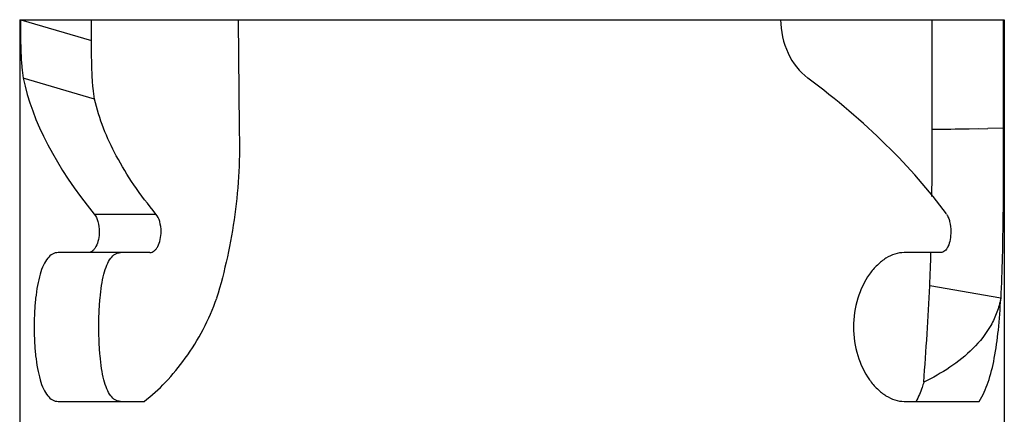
# Model space of a CAD drawing. Header units: millimetres. Extents: x 0 to 559, y 0 to 432.
# Tile 6 of 18: x 190.57 to 205.77, y 186.26 to 192.36. Entities that reach past the tile are written whole.
import ezdxf

# ---------------------------------------------------------------- set-up
doc = ezdxf.new("R2010")
doc.units = ezdxf.units.MM
doc.header["$LTSCALE"] = 30.734
doc.layers.get('0').update_dxf_attribs({"linetype": 'CONTINUOUS'})

msp = doc.modelspace()

# ---------------------------------------------------------------- linework, layer by layer
at = {"color": 7, "linetype": 'Continuous'}
for p, q in [((190.572, 192.356), (190.572, 185.756)), ((190.572, 192.356), (205.772, 192.356)), ((190.591, 192.356), (191.681, 192.035)), ((191.681, 192.035), (191.681, 192.356)), ((193.945, 192.356), (193.959, 190.679)), ((204.658, 190.657), (204.657, 192.356)), ((205.755, 192.356), (205.756, 190.679)), ((205.772, 192.356), (205.772, 185.756)), ((191.729, 191.127), (190.628, 191.452)), ((204.658, 190.657), (205.519, 190.676)), ((204.658, 190.663), (205.368, 190.673)), ((205.756, 190.679), (205.519, 190.676)), ((191.722, 189.352), (192.675, 189.352)), ((192.583, 188.756), (191.165, 188.756)), ((204.793, 188.756), (204.224, 188.756)), ((205.717, 188.049), (204.621, 188.244)), ((191.165, 186.456), (192.493, 186.456)), ((204.224, 186.456), (205.385, 186.456))]:
    msp.add_line(p, q, dxfattribs=at)
for centre, radius, start, end in [((116.936, 190.401), 87.722, 359.49149, 0.16717), ((176.012, 189.546), 28.639, 357.3951, 358.4151), ((158.302, 190.388), 46.368, 355.5023, 357.3502)]:
    msp.add_arc(centre, radius, start, end, dxfattribs=at)
for start_param, end_param in [(-2.803574, -2.367513), (0.706831, 1.142892)]:
    msp.add_ellipse((198.172, 189.518), major_axis=(7.422, -3.33), ratio=0.49099, start_param=start_param, end_param=end_param, dxfattribs=at)
for points, knots in [([(190.583, 192.356), (190.583, 192.266), (190.584, 192.093), (190.59, 191.848), (190.602, 191.635), (190.616, 191.507), (190.628, 191.452)], [0, 0, 0, 0, 0.296293, 0.573186, 0.812877, 1, 1, 1, 1]), ([(202.318, 192.356), (202.32, 192.179), (202.393, 191.834), (202.608, 191.55), (202.74, 191.452)], [0, 0, 0, 0, 0.519999, 1, 1, 1, 1]), ([(191.729, 191.127), (191.717, 191.182), (191.701, 191.312), (191.688, 191.525), (191.682, 191.771), (191.681, 191.945), (191.681, 192.035)], [0, 0, 0, 0, 0.18756, 0.427233, 0.703943, 1, 1, 1, 1]), ([(192.675, 189.352), (192.555, 189.497), (192.336, 189.787), (191.983, 190.363), (191.796, 190.822), (191.729, 191.127)], [0, 0, 0, 0, 0.278344, 0.537442, 1, 1, 1, 1]), ([(193.959, 190.679), (193.975, 190.234), (193.931, 189.342), (193.738, 188.472), (193.612, 188.049)], [0, 0, 0, 0, 0.502663, 1, 1, 1, 1]), ([(205.756, 190.679), (205.758, 190.234), (205.755, 189.357), (205.737, 188.48), (205.717, 188.049)], [0, 0, 0, 0, 0.508011, 1, 1, 1, 1]), ([(191.722, 189.352), (191.749, 189.318), (191.789, 189.228), (191.801, 189.132), (191.801, 189.08)], [0, 0, 0, 0, 0.455615, 1, 1, 1, 1]), ([(192.755, 189.08), (192.755, 189.132), (192.742, 189.228), (192.703, 189.318), (192.675, 189.352)], [0, 0, 0, 0, 0.544133, 1, 1, 1, 1]), ([(204.878, 189.352), (204.889, 189.336), (204.91, 189.298), (204.938, 189.208), (204.946, 189.132), (204.946, 189.08)], [0, 0, 0, 0, 0.208735, 0.451338, 1, 1, 1, 1]), ([(191.801, 189.08), (191.801, 189.039), (191.793, 188.96), (191.762, 188.868), (191.726, 188.811), (191.697, 188.78), (191.664, 188.761), (191.641, 188.756), (191.63, 188.756)], [0, 0, 0, 0, 0.314998, 0.596971, 0.718172, 0.82422, 0.916685, 1, 1, 1, 1]), ([(192.583, 188.756), (192.594, 188.756), (192.617, 188.761), (192.649, 188.781), (192.679, 188.811), (192.716, 188.868), (192.747, 188.959), (192.755, 189.039), (192.755, 189.08)], [0, 0, 0, 0, 0.083486, 0.17608, 0.282387, 0.403744, 0.685628, 1, 1, 1, 1]), ([(204.946, 189.08), (204.946, 189.039), (204.939, 188.96), (204.914, 188.869), (204.882, 188.812), (204.855, 188.781), (204.825, 188.761), (204.803, 188.756), (204.793, 188.756)], [0, 0, 0, 0, 0.321936, 0.60623, 0.726169, 0.829584, 0.918861, 1, 1, 1, 1]), ([(191.165, 188.756), (191.136, 188.756), (191.072, 188.738), (190.995, 188.666), (190.932, 188.557), (190.882, 188.414), (190.843, 188.241), (190.815, 188.044), (190.799, 187.83), (190.795, 187.681), (190.795, 187.606)], [0, 0, 0, 0, 0.068018, 0.145622, 0.241813, 0.359567, 0.498121, 0.654424, 0.823785, 1, 1, 1, 1]), ([(192.126, 186.456), (192.113, 186.456), (192.085, 186.46), (192.029, 186.484), (191.967, 186.547), (191.911, 186.656), (191.867, 186.798), (191.833, 186.97), (191.81, 187.167), (191.797, 187.382), (191.792, 187.606), (191.796, 187.83), (191.81, 188.045), (191.833, 188.242), (191.867, 188.414), (191.911, 188.556), (191.967, 188.665), (192.029, 188.728), (192.085, 188.752), (192.113, 188.756), (192.126, 188.756)], [0, 0, 0, 0, 0.016283, 0.032895, 0.070459, 0.117798, 0.176406, 0.245893, 0.324742, 0.410512, 0.499985, 0.589458, 0.675234, 0.75409, 0.823581, 0.882196, 0.92954, 0.967105, 0.983718, 1, 1, 1, 1]), ([(204.224, 188.756), (204.177, 188.756), (204.078, 188.739), (203.937, 188.671), (203.804, 188.564), (203.638, 188.366), (203.486, 188.044), (203.444, 187.755), (203.444, 187.606)], [0, 0, 0, 0, 0.093451, 0.195146, 0.307388, 0.430508, 0.703851, 1, 1, 1, 1]), ([(192.493, 186.456), (192.61, 186.545), (192.838, 186.753), (193.257, 187.261), (193.496, 187.72), (193.613, 188.049)], [0, 0, 0, 0, 0.224231, 0.468793, 1, 1, 1, 1]), ([(205.717, 188.049), (205.704, 187.976), (205.664, 187.832), (205.537, 187.559), (205.297, 187.259), (204.936, 186.972), (204.667, 186.82), (204.528, 186.752)], [0, 0, 0, 0, 0.121876, 0.244643, 0.492923, 0.745174, 1, 1, 1, 1]), ([(205.385, 186.456), (205.442, 186.548), (205.537, 186.767), (205.628, 187.139), (205.687, 187.575), (205.709, 187.885), (205.717, 188.049)], [0, 0, 0, 0, 0.198131, 0.431477, 0.699997, 1, 1, 1, 1]), ([(190.795, 187.606), (190.795, 187.531), (190.799, 187.382), (190.815, 187.168), (190.843, 186.971), (190.882, 186.798), (190.932, 186.655), (190.995, 186.546), (191.072, 186.473), (191.136, 186.456), (191.165, 186.456)], [0, 0, 0, 0, 0.176215, 0.345573, 0.501876, 0.640428, 0.758181, 0.854374, 0.931978, 1, 1, 1, 1]), ([(203.444, 187.606), (203.444, 187.457), (203.486, 187.168), (203.638, 186.846), (203.804, 186.648), (203.937, 186.541), (204.078, 186.473), (204.177, 186.456), (204.224, 186.456)], [0, 0, 0, 0, 0.296146, 0.569487, 0.692607, 0.804849, 0.906548, 1, 1, 1, 1]), ([(204.528, 186.752), (204.52, 186.724), (204.489, 186.623), (204.447, 186.524), (204.409, 186.456)], [0, 0, 0, 0, 0.267038, 1, 1, 1, 1])]:
    msp.add_open_spline(points, degree=3, knots=knots, dxfattribs=at)

doc.saveas('drawing.dxf')
